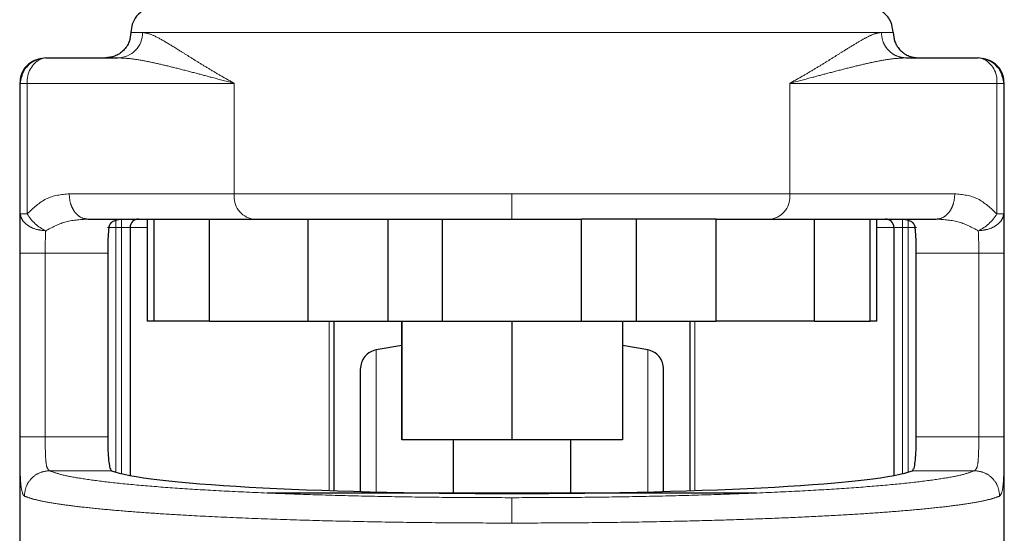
# Model space of a CAD drawing. Header units: millimetres. Extents: x 19 to 255, y 64 to 156.
# Tile 20 of 76: x 97.24 to 99.26, y 64.58 to 65.63. Entities that reach past the tile are written whole.
import ezdxf

# ---------------------------------------------------------------- set-up
doc = ezdxf.new("R2010")
doc.units = ezdxf.units.MM
doc.linetypes.add('PHANTOM', pattern=[12.7, 6.35, -1.27, 1.27, -1.27, 1.27, -1.27])

msp = doc.modelspace()

# ---------------------------------------------------------------- linework, layer by layer
at = {"color": 8, "linetype": 'PHANTOM', "lineweight": 18}
for p, q in [((97.4716, 65.6052), (97.4955, 65.6052)), ((97.4955, 65.6052), (99.0057, 65.6052)), ((99.0057, 65.6052), (99.0297, 65.6052)), ((97.2443, 65.5011), (97.2455, 65.5011)), ((97.2455, 65.5011), (97.2455, 65.2342)), ((97.2455, 65.5011), (97.2596, 65.5011)), ((97.2596, 65.5011), (97.2596, 65.2342)), ((97.2596, 65.5011), (97.683, 65.5011)), ((97.683, 65.5011), (97.683, 65.2756)), ((98.8183, 65.2756), (98.8183, 65.5011)), ((98.8183, 65.5011), (99.2416, 65.5011)), ((99.2416, 65.2342), (99.2416, 65.5011)), ((99.2416, 65.5011), (99.2557, 65.5011)), ((99.2557, 65.2342), (99.2557, 65.5011)), ((99.2557, 65.5011), (99.2569, 65.5011)), ((97.683, 65.2756), (97.3454, 65.2756)), ((98.2506, 65.2756), (97.683, 65.2756)), ((98.2506, 65.2235), (98.2506, 65.2756)), ((98.8183, 65.2756), (98.2506, 65.2756)), ((99.1558, 65.2756), (98.8183, 65.2756)), ((97.2596, 65.2342), (97.2455, 65.2342)), ((99.2557, 65.2342), (99.2416, 65.2342)), ((97.4409, 65.2062), (97.4409, 65.2235)), ((97.4525, 65.2062), (97.4525, 65.2235)), ((99.0487, 65.2235), (99.0487, 65.2062)), ((99.0603, 65.2235), (99.0603, 65.2062)), ((97.4409, 65.2062), (97.4236, 65.2062)), ((97.4409, 64.7064), (97.4409, 65.2062)), ((97.4409, 65.2062), (97.4525, 65.2062)), ((97.4699, 65.2062), (97.4525, 65.2062)), ((97.4525, 65.2062), (97.4525, 64.7033)), ((97.5046, 65.2062), (97.4699, 65.2062)), ((99.0314, 65.2062), (98.9967, 65.2062)), ((99.0314, 65.2062), (99.0487, 65.2062)), ((99.0487, 65.2062), (99.0603, 65.2062)), ((99.0487, 64.7033), (99.0487, 65.2062)), ((99.0603, 65.2062), (99.0777, 65.2062)), ((99.0603, 65.2062), (99.0603, 64.7064)), ((97.2445, 65.1541), (97.2445, 64.7787)), ((97.2445, 65.1541), (97.2965, 65.1541)), ((97.2965, 65.1541), (97.4242, 65.1541)), ((97.2965, 65.1541), (97.2965, 64.7787)), ((99.0771, 65.1541), (99.2047, 65.1541)), ((99.2047, 64.7787), (99.2047, 65.1541)), ((99.2568, 64.7787), (99.2568, 65.1541)), ((97.877, 64.6688), (97.877, 65.0153)), ((98.6242, 65.0153), (98.6242, 64.6688)), ((97.9732, 64.6638), (97.9732, 64.9564)), ((98.528, 64.6638), (98.528, 64.9564)), ((97.2965, 64.7787), (97.2445, 64.7787)), ((97.4242, 64.7787), (97.2965, 64.7787)), ((99.2047, 64.7787), (99.0771, 64.7787)), ((99.2568, 64.7787), (99.2047, 64.7787)), ((97.3053, 64.7094), (97.4322, 64.7094)), ((99.0691, 64.7094), (99.1959, 64.7094))]:
    msp.add_line(p, q, dxfattribs=at)
at = {"color": 7, "linetype": 'Continuous', "lineweight": 25}
for p, q in [((97.2975, 65.5532), (97.4451, 65.5532)), ((99.0562, 65.5532), (99.2037, 65.5532)), ((97.2455, 65.5011), (97.2481, 65.5147)), ((99.2531, 65.5147), (99.2557, 65.5011)), ((97.2443, 65.5011), (97.2443, 64.2787)), ((99.2569, 64.3028), (99.2569, 65.5011)), ((97.3834, 65.2235), (97.6322, 65.2235)), ((97.5046, 65.2235), (97.5046, 65.0153)), ((97.5182, 65.2235), (97.5182, 65.0153)), ((97.6322, 65.0153), (97.6322, 65.2235)), ((97.6322, 65.2235), (97.8334, 65.2235)), ((97.8334, 65.2235), (97.8334, 65.0153)), ((97.8334, 65.2235), (97.8471, 65.2235)), ((97.9972, 65.0153), (97.9972, 65.2235)), ((98.1084, 65.0153), (98.1084, 65.2235)), ((98.1084, 65.2235), (98.3929, 65.2235)), ((98.3929, 65.0153), (98.3929, 65.2235)), ((98.5041, 65.2235), (98.5041, 65.0153)), ((98.6679, 65.2235), (98.6541, 65.2235)), ((98.6679, 65.0153), (98.6679, 65.2235)), ((98.6679, 65.2235), (98.8691, 65.2235)), ((98.8691, 65.0153), (98.8691, 65.2235)), ((98.8691, 65.2235), (99.1179, 65.2235)), ((98.983, 65.0153), (98.983, 65.2235)), ((98.9967, 65.0153), (98.9967, 65.2235)), ((97.4699, 65.2062), (97.4699, 64.6997)), ((99.0314, 65.2062), (99.0314, 64.6997)), ((97.4242, 65.1541), (97.4242, 64.7787)), ((99.0771, 64.7787), (99.0771, 65.1541)), ((97.5182, 65.0153), (97.5046, 65.0153)), ((97.6322, 65.0153), (97.5182, 65.0153)), ((97.6322, 65.0153), (97.8334, 65.0153)), ((97.8334, 65.0153), (97.9972, 65.0153)), ((97.8863, 65.0153), (97.8863, 64.6685)), ((97.9972, 65.0153), (98.1084, 65.0153)), ((98.0251, 65.0153), (98.0251, 64.7724)), ((98.0251, 64.7724), (98.0251, 65.0153)), ((98.1084, 65.0153), (98.3929, 65.0153)), ((98.2506, 65.0153), (98.2506, 64.7724)), ((98.3929, 65.0153), (98.5041, 65.0153)), ((98.4762, 65.0153), (98.4762, 64.7724)), ((98.5041, 65.0153), (98.6679, 65.0153)), ((98.615, 64.6685), (98.615, 65.0153)), ((98.8691, 65.0153), (98.6679, 65.0153)), ((98.8691, 65.0153), (98.983, 65.0153)), ((98.9967, 65.0153), (98.983, 65.0153)), ((98.0251, 64.9653), (97.9732, 64.9564)), ((98.528, 64.9564), (98.4762, 64.9653)), ((98.2506, 64.7724), (98.0251, 64.7724)), ((98.0251, 64.7724), (98.0251, 64.7724)), ((98.1306, 64.7724), (98.1306, 64.6638)), ((98.4762, 64.7724), (98.2506, 64.7724)), ((98.3706, 64.6638), (98.3706, 64.7724)), ((97.7503, 64.6638), (98.7504, 64.6638))]:
    msp.add_line(p, q, dxfattribs=at)
at = {"color": 7, "linetype": 'Continuous', "lineweight": 25, "flags": 128}
for points in [[(97.2975, 65.5532), (97.2901, 65.5522), (97.2879, 65.5515)], [(99.2134, 65.5515), (99.2111, 65.5522), (99.2037, 65.5532)]]:
    msp.add_lwpolyline(points, dxfattribs=at)
at = {"color": 8, "linetype": 'PHANTOM', "lineweight": 18}
for centre, radius, start, end in [((97.4443, 65.6045), 0.0513, 270.9081, 0.8802), ((97.3121, 65.5048), 0.0526, 117.3906, 183.9725), ((99.1916, 65.5061), 0.0503, 354.2983, 64.3641), ((97.7293, 65.2695), 0.0467, 172.4902, 259.6668), ((98.772, 65.2695), 0.0467, 280.3333, 7.5097), ((97.3347, 65.2791), 0.0875, 210.8597, 244.8586), ((99.1666, 65.2791), 0.0875, 295.141, 329.1406)]:
    msp.add_arc(centre, radius, start, end, dxfattribs=at)
at = {"color": 7, "linetype": 'Continuous', "lineweight": 25}
for centre, start, end in [((97.4872, 65.2062), 90, 180), ((99.014, 65.2062), 0, 90)]:
    msp.add_arc(centre, 0.0174, start, end, dxfattribs=at)
msp.add_ellipse((98.2506, 64.7184), major_axis=(0.8294, 0), ratio=0.067037, start_param=3.304073, end_param=6.120705, dxfattribs=at)
for points, knots in [([(97.5236, 65.6573), (97.5163, 65.6564), (97.5009, 65.6545), (97.4835, 65.6404), (97.4733, 65.6229), (97.4721, 65.611), (97.4716, 65.6052)], [0, 0, 0, 0, 0.270261, 0.56243, 0.789736, 1, 1, 1, 1]), ([(99.0297, 65.6052), (99.0287, 65.6126), (99.0268, 65.628), (99.0128, 65.6454), (98.9952, 65.6556), (98.9833, 65.6567), (98.9776, 65.6573)], [0, 0, 0, 0, 0.270261, 0.562429, 0.789736, 1, 1, 1, 1]), ([(97.4716, 65.6052), (97.4709, 65.5987), (97.4698, 65.5886), (97.4633, 65.5765), (97.4566, 65.5682), (97.4483, 65.5614), (97.4362, 65.555), (97.4261, 65.5539), (97.4195, 65.5532)], [0, 0, 0, 0, 0.239457, 0.368361, 0.5, 0.631639, 0.760543, 1, 1, 1, 1]), ([(99.0297, 65.6052), (99.0304, 65.5987), (99.0314, 65.5886), (99.0379, 65.5765), (99.0446, 65.5682), (99.053, 65.5614), (99.0651, 65.555), (99.0752, 65.5539), (99.0817, 65.5532)], [0, 0, 0, 0, 0.239457, 0.36836, 0.5, 0.63164, 0.760542, 1, 1, 1, 1]), ([(97.2875, 65.5522), (97.2815, 65.5505), (97.2694, 65.547), (97.2549, 65.5343), (97.2458, 65.518), (97.2451, 65.5067), (97.2447, 65.5011)], [0, 0, 0, 0, 0.246068, 0.499803, 0.753428, 1, 1, 1, 1]), ([(99.2565, 65.5011), (99.2562, 65.5067), (99.2555, 65.518), (99.2464, 65.5343), (99.2319, 65.547), (99.2197, 65.5505), (99.2138, 65.5522)], [0, 0, 0, 0, 0.246572, 0.500197, 0.753932, 1, 1, 1, 1]), ([(97.288, 65.5506), (97.285, 65.5502), (97.2751, 65.549), (97.261, 65.5389), (97.2503, 65.5261), (97.2486, 65.517), (97.2482, 65.5147)], [0, 0, 0, 0, 0.156852, 0.515531, 0.874205, 1, 1, 1, 1]), ([(99.2531, 65.5147), (99.2526, 65.517), (99.2509, 65.5261), (99.2402, 65.5389), (99.2261, 65.549), (99.2162, 65.5502), (99.2132, 65.5506)], [0, 0, 0, 0, 0.125758, 0.484328, 0.842903, 1, 1, 1, 1]), ([(97.4265, 65.2062), (97.4274, 65.209), (97.4292, 65.2147), (97.4376, 65.2217), (97.4454, 65.2228), (97.4506, 65.2235)], [0, 0, 0, 0, 0.2502769, 0.4998125, 1, 1, 1, 1]), ([(97.8471, 65.2235), (97.8741, 65.2235), (97.9281, 65.2235), (98.0162, 65.2235), (98.0777, 65.2235), (98.1084, 65.2235)], [0, 0, 0, 0, 0.333229, 0.667332, 1, 1, 1, 1]), ([(98.6541, 65.2235), (98.6272, 65.2235), (98.5732, 65.2235), (98.4851, 65.2235), (98.4236, 65.2235), (98.3929, 65.2235)], [0, 0, 0, 0, 0.3331997, 0.6673012, 1, 1, 1, 1]), ([(99.0507, 65.2235), (99.0559, 65.2228), (99.0637, 65.2217), (99.0721, 65.2147), (99.0739, 65.209), (99.0748, 65.2062)], [0, 0, 0, 0, 0.500187, 0.749723, 1, 1, 1, 1]), ([(97.4265, 65.2062), (97.4259, 65.2005), (97.4248, 65.1891), (97.4243, 65.17), (97.4242, 65.1582), (97.4242, 65.1541)], [0, 0, 0, 0, 0.396168, 0.792335, 1, 1, 1, 1]), ([(99.0771, 65.1541), (99.077, 65.1619), (99.0769, 65.1774), (99.076, 65.1951), (99.0751, 65.2033), (99.0748, 65.2062)], [0, 0, 0, 0, 0.395756, 0.791504, 1, 1, 1, 1]), ([(97.9732, 64.9564), (97.9689, 64.9552), (97.96, 64.9526), (97.9492, 64.9432), (97.942, 64.9308), (97.9411, 64.9216), (97.9406, 64.9171)], [0, 0, 0, 0, 0.242357, 0.5, 0.757643, 1, 1, 1, 1]), ([(98.5606, 64.9171), (98.5602, 64.9216), (98.5593, 64.9308), (98.552, 64.9432), (98.5412, 64.9526), (98.5323, 64.9552), (98.528, 64.9564)], [0, 0, 0, 0, 0.242357, 0.500001, 0.757643, 1, 1, 1, 1]), ([(97.9406, 64.9171), (97.9406, 64.9162), (97.9406, 64.9142), (97.9406, 64.8986), (97.9406, 64.8744), (97.9406, 64.8418), (97.9406, 64.8023), (97.9406, 64.7572), (97.9406, 64.7122), (97.9406, 64.6805), (97.9406, 64.6671)], [0, 0, 0, 0, 0.138142, 0.275217, 0.410203, 0.54218, 0.670347, 0.794044, 0.912777, 1, 1, 1, 1]), ([(98.5606, 64.667), (98.5606, 64.6805), (98.5606, 64.7122), (98.5606, 64.7572), (98.5606, 64.8023), (98.5606, 64.8418), (98.5606, 64.8744), (98.5606, 64.8986), (98.5606, 64.9142), (98.5606, 64.9162), (98.5606, 64.9171)], [0, 0, 0, 0, 0.087354, 0.20607, 0.329749, 0.457898, 0.589856, 0.724822, 0.861878, 1, 1, 1, 1]), ([(97.4242, 64.7787), (97.4242, 64.7709), (97.4244, 64.7554), (97.4254, 64.7346), (97.4274, 64.7189), (97.4298, 64.7112), (97.4316, 64.7099), (97.4322, 64.7094)], [0, 0, 0, 0, 0.222566, 0.445127, 0.667752, 0.891012, 1, 1, 1, 1]), ([(99.0691, 64.7094), (99.0703, 64.7107), (99.0726, 64.7133), (99.075, 64.7267), (99.0765, 64.7454), (99.077, 64.7639), (99.0771, 64.7752), (99.0771, 64.7787)], [0, 0, 0, 0, 0.225842, 0.451772, 0.675828, 0.898688, 1, 1, 1, 1])]:
    msp.add_open_spline(points, degree=3, knots=knots, dxfattribs=at)
at = {"color": 8, "linetype": 'PHANTOM', "lineweight": 18}
for points, knots in [([(97.683, 65.5011), (97.6738, 65.5063), (97.6562, 65.5161), (97.632, 65.5305), (97.6097, 65.5441), (97.5887, 65.5572), (97.5643, 65.5725), (97.5386, 65.5883), (97.5135, 65.602), (97.5014, 65.6042), (97.4955, 65.6052)], [0, 0, 0, 0, 0.107148, 0.204008, 0.302612, 0.401254, 0.499784, 0.672479, 0.839558, 1, 1, 1, 1]), ([(99.0057, 65.6052), (99.0015, 65.6047), (98.9925, 65.6034), (98.9754, 65.5952), (98.9552, 65.5837), (98.9342, 65.5708), (98.9125, 65.5572), (98.8915, 65.5441), (98.8693, 65.5305), (98.845, 65.5161), (98.8275, 65.5063), (98.8183, 65.5011)], [0, 0, 0, 0, 0.118148, 0.249858, 0.368596, 0.500294, 0.598809, 0.697435, 0.796024, 0.892869, 1, 1, 1, 1]), ([(99.0562, 65.5532), (99.0498, 65.5539), (99.0401, 65.555), (99.0283, 65.5614), (99.0202, 65.5682), (99.0137, 65.5765), (99.0074, 65.5886), (99.0064, 65.5987), (99.0057, 65.6052)], [0, 0, 0, 0, 0.239457, 0.368361, 0.500001, 0.631638, 0.760543, 1, 1, 1, 1]), ([(97.4451, 65.5532), (97.4537, 65.5528), (97.4718, 65.552), (97.5017, 65.5468), (97.5341, 65.5398), (97.5683, 65.5314), (97.603, 65.5223), (97.6411, 65.5121), (97.6679, 65.5051), (97.683, 65.5011)], [0, 0, 0, 0, 0.13176, 0.277312, 0.418173, 0.560579, 0.706891, 0.834346, 1, 1, 1, 1]), ([(98.8183, 65.5011), (98.8334, 65.5051), (98.8601, 65.5121), (98.8982, 65.5223), (98.933, 65.5314), (98.9671, 65.5398), (98.9995, 65.5468), (99.0294, 65.552), (99.0476, 65.5528), (99.0562, 65.5532)], [0, 0, 0, 0, 0.165653, 0.293109, 0.439421, 0.581826, 0.722688, 0.868239, 1, 1, 1, 1]), ([(97.2481, 65.5147), (97.2484, 65.5166), (97.2492, 65.522), (97.2539, 65.5298), (97.2605, 65.5382), (97.2689, 65.5449), (97.2778, 65.55), (97.2844, 65.5509), (97.2875, 65.5513)], [0, 0, 0, 0, 0.099455, 0.282141, 0.468704, 0.655268, 0.837954, 1, 1, 1, 1]), ([(99.2137, 65.5513), (99.2168, 65.5509), (99.2234, 65.55), (99.2324, 65.5449), (99.2408, 65.5382), (99.2473, 65.5298), (99.2521, 65.522), (99.2529, 65.5166), (99.2531, 65.5147)], [0, 0, 0, 0, 0.162046, 0.344733, 0.531296, 0.717858, 0.900545, 1, 1, 1, 1]), ([(97.3454, 65.2756), (97.3293, 65.2739), (97.2982, 65.2707), (97.2721, 65.246), (97.2596, 65.2342)], [0, 0, 0, 0, 0.5201123, 1, 1, 1, 1]), ([(97.3834, 65.2235), (97.3786, 65.2242), (97.3713, 65.2253), (97.3624, 65.2318), (97.3564, 65.2385), (97.3515, 65.2468), (97.3467, 65.259), (97.3459, 65.269), (97.3454, 65.2756)], [0, 0, 0, 0, 0.239455, 0.368371, 0.500011, 0.631647, 0.760544, 1, 1, 1, 1]), ([(99.1179, 65.2235), (99.1227, 65.2242), (99.13, 65.2253), (99.1388, 65.2318), (99.1449, 65.2385), (99.1498, 65.2468), (99.1545, 65.259), (99.1553, 65.269), (99.1558, 65.2756)], [0, 0, 0, 0, 0.239455, 0.368371, 0.500011, 0.631647, 0.760544, 1, 1, 1, 1]), ([(99.2416, 65.2342), (99.2291, 65.246), (99.203, 65.2707), (99.172, 65.2739), (99.1558, 65.2756)], [0, 0, 0, 0, 0.479888, 1, 1, 1, 1]), ([(97.2455, 65.2342), (97.2452, 65.2223), (97.2445, 65.1986), (97.2445, 65.1689), (97.2445, 65.1541)], [0, 0, 0, 0, 0.503148, 1, 1, 1, 1]), ([(97.2975, 65.1999), (97.2911, 65.2005), (97.2778, 65.2018), (97.2606, 65.2098), (97.2484, 65.2212), (97.2465, 65.23), (97.2455, 65.2342)], [0, 0, 0, 0, 0.240586, 0.49999, 0.75941, 1, 1, 1, 1]), ([(99.2037, 65.1999), (99.2101, 65.2005), (99.2234, 65.2018), (99.2407, 65.2098), (99.2528, 65.2212), (99.2548, 65.23), (99.2557, 65.2342)], [0, 0, 0, 0, 0.240585, 0.499991, 0.75941, 1, 1, 1, 1]), ([(99.2568, 65.1541), (99.2568, 65.1689), (99.2568, 65.1986), (99.2561, 65.2223), (99.2557, 65.2342)], [0, 0, 0, 0, 0.496852, 1, 1, 1, 1]), ([(97.3834, 65.2235), (97.3674, 65.2227), (97.3375, 65.2211), (97.3102, 65.2066), (97.2975, 65.1999)], [0, 0, 0, 0, 0.533305, 1, 1, 1, 1]), ([(99.2037, 65.1999), (99.191, 65.2066), (99.1638, 65.2211), (99.1338, 65.2227), (99.1179, 65.2235)], [0, 0, 0, 0, 0.466695, 1, 1, 1, 1]), ([(97.2965, 65.1541), (97.2965, 65.1625), (97.2965, 65.1794), (97.2972, 65.193), (97.2975, 65.1999)], [0, 0, 0, 0, 0.499976, 1, 1, 1, 1]), ([(99.2047, 65.1541), (99.2047, 65.1625), (99.2047, 65.1794), (99.2041, 65.193), (99.2037, 65.1999)], [0, 0, 0, 0, 0.499976, 1, 1, 1, 1]), ([(99.2568, 65.1541), (99.256, 65.1541), (99.2548, 65.1541), (99.2482, 65.1541), (99.2415, 65.1541), (99.2332, 65.1541), (99.2212, 65.1541), (99.2112, 65.1541), (99.2047, 65.1541)], [0, 0, 0, 0, 0.23972, 0.368519, 0.500016, 0.63148, 0.760294, 1, 1, 1, 1]), ([(97.2445, 64.7787), (97.2445, 64.765), (97.2445, 64.7376), (97.2452, 64.7019), (97.2469, 64.6742), (97.2495, 64.6654), (97.2508, 64.6611)], [0, 0, 0, 0, 0.250319, 0.500047, 0.750022, 1, 1, 1, 1]), ([(97.3053, 64.7094), (97.3035, 64.7109), (97.2998, 64.7139), (97.2974, 64.7301), (97.2966, 64.7525), (97.2965, 64.7699), (97.2965, 64.7787)], [0, 0, 0, 0, 0.252066, 0.50172, 0.750573, 1, 1, 1, 1]), ([(99.1959, 64.7094), (99.1978, 64.7109), (99.2014, 64.7139), (99.2038, 64.7301), (99.2047, 64.7525), (99.2047, 64.7699), (99.2047, 64.7787)], [0, 0, 0, 0, 0.2520664, 0.5017198, 0.7505729, 1, 1, 1, 1]), ([(99.2475, 64.6575), (99.2494, 64.66), (99.2532, 64.6651), (99.2558, 64.6925), (99.2565, 64.7252), (99.2568, 64.7551), (99.2568, 64.7708), (99.2568, 64.7787)], [0, 0, 0, 0, 0.249876, 0.499498, 0.74884, 0.873752, 1, 1, 1, 1]), ([(97.3053, 64.7094), (97.2986, 64.7086), (97.2852, 64.7069), (97.2682, 64.6949), (97.2563, 64.6778), (97.2546, 64.6643), (97.2538, 64.6575)], [0, 0, 0, 0, 0.250001, 0.500001, 0.750001, 1, 1, 1, 1]), ([(98.2506, 64.6542), (98.2126, 64.6543), (98.1366, 64.6545), (98.0243, 64.6559), (97.9151, 64.6581), (97.8108, 64.6613), (97.7127, 64.6652), (97.6222, 64.6698), (97.5408, 64.6752), (97.4694, 64.6812), (97.4092, 64.6877), (97.3612, 64.6946), (97.3248, 64.7019), (97.3118, 64.7069), (97.3053, 64.7094)], [0, 0, 0, 0, 0.083265, 0.166495, 0.249769, 0.333064, 0.416338, 0.499664, 0.583022, 0.666358, 0.749751, 0.83317, 0.916563, 1, 1, 1, 1]), ([(98.2506, 64.6542), (98.2886, 64.6543), (98.3646, 64.6545), (98.477, 64.6559), (98.5861, 64.6581), (98.6905, 64.6613), (98.7886, 64.6652), (98.879, 64.6698), (98.9605, 64.6752), (99.0318, 64.6812), (99.0921, 64.6877), (99.1401, 64.6946), (99.1764, 64.7019), (99.1894, 64.7069), (99.1959, 64.7094)], [0, 0, 0, 0, 0.0832582, 0.166488, 0.2497686, 0.333057, 0.4163298, 0.4996643, 0.5830134, 0.6663518, 0.7497515, 0.8331624, 0.9165555, 1, 1, 1, 1]), ([(99.2475, 64.6575), (99.2466, 64.6643), (99.245, 64.6778), (99.233, 64.6949), (99.2161, 64.7069), (99.2026, 64.7086), (99.1959, 64.7094)], [0, 0, 0, 0, 0.249998, 0.499999, 0.749999, 1, 1, 1, 1]), ([(97.2508, 64.6611), (97.2514, 64.6601), (97.2523, 64.6585), (97.2533, 64.6578), (97.2538, 64.6575)], [0, 0, 0, 0, 0.575369, 1, 1, 1, 1]), ([(97.2538, 64.6575), (97.259, 64.6555), (97.2689, 64.6517), (97.2941, 64.6461), (97.3253, 64.6409), (97.3655, 64.6356), (97.4128, 64.6307), (97.4674, 64.626), (97.5262, 64.6217), (97.5979, 64.6174), (97.6849, 64.6132), (97.7885, 64.6093), (97.898, 64.6062), (98.0125, 64.604), (98.131, 64.6026), (98.2108, 64.6024), (98.2506, 64.6023)], [0, 0, 0, 0, 0.066618, 0.125141, 0.189874, 0.250256, 0.316304, 0.380007, 0.441359, 0.500366, 0.585654, 0.668945, 0.75024, 0.834101, 0.917354, 1, 1, 1, 1]), ([(98.2506, 64.6023), (98.2904, 64.6024), (98.3703, 64.6026), (98.4888, 64.604), (98.5938, 64.606), (98.6853, 64.6085), (98.7643, 64.6112), (98.8405, 64.6143), (98.9107, 64.6179), (98.9751, 64.6217), (99.0339, 64.626), (99.0885, 64.6307), (99.1357, 64.6356), (99.1759, 64.6409), (99.2072, 64.6461), (99.2324, 64.6517), (99.2422, 64.6555), (99.2475, 64.6575)], [0, 0, 0, 0, 0.082641, 0.165888, 0.249744, 0.31054, 0.372457, 0.435499, 0.499667, 0.558669, 0.620019, 0.683716, 0.749761, 0.810139, 0.874867, 0.933386, 1, 1, 1, 1]), ([(98.2506, 64.6023), (98.2506, 64.6088), (98.2506, 64.6219), (98.2506, 64.6386), (98.2506, 64.6508), (98.2506, 64.6531), (98.2506, 64.6542)], [0, 0, 0, 0, 0.2500034, 0.4999969, 0.7499989, 1, 1, 1, 1])]:
    msp.add_open_spline(points, degree=3, knots=knots, dxfattribs=at)

doc.saveas('drawing.dxf')
